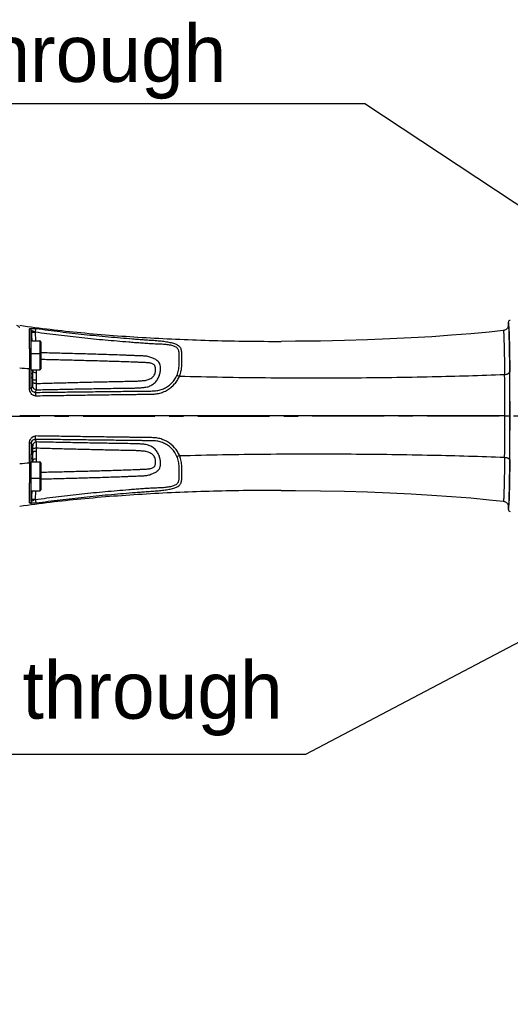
# Model space of a CAD drawing. Header units: millimetres. Extents: x 5828 to 6704, y 123 to 421.
# Tile 147 of 256: x 6391 to 6404, y 287 to 313. Entities that reach past the tile are written whole.
import ezdxf
from ezdxf import colors
from ezdxf.entities.mleader import LeaderData, LeaderLine
from ezdxf.math import Vec2, Vec3

# ---------------------------------------------------------------- set-up
doc = ezdxf.new("R2010")
doc.units = ezdxf.units.MM
doc.linetypes.add('CENTER', pattern=[0.6, 0.375, -0.075, 0.075, -0.075])
for name, color, linetype in [('中心线', 7, 'Continuous'), ('外形图', 7, 'Continuous'), ('多重引线', 7, 'Continuous')]:
    doc.layers.add(name, color=color, linetype=linetype)
doc.styles.get("Standard").update_dxf_attribs({"font": 'msyh.ttc'})

msp = doc.modelspace()

# ---------------------------------------------------------------- linework, layer by layer
at = {"layer": '中心线', "linetype": 'CENTER', "ltscale": 5}
msp.add_line((6372.0871, 302.5292), (6422.6313, 302.5511), dxfattribs=at)
at = {"layer": '外形图', "linetype": 'ByBlock'}
for p, q in [((6391.692, 304.3002), (6391.692, 304.8242)), ((6404.207, 304.9269), (6404.207, 304.9945)), ((6391.732, 303.5446), (6391.732, 304.7522)), ((6391.7349, 304.7783), (6391.7348, 304.7382)), ((6391.7374, 304.738), (6391.7349, 304.7783)), ((6391.752, 304.5056), (6391.7374, 304.738)), ((6391.8556, 304.5056), (6391.8412, 304.7341)), ((6404.0818, 304.779), (6404.0737, 304.7779)), ((6404.093, 304.7814), (6404.0818, 304.779)), ((6404.1041, 304.7845), (6404.093, 304.7814)), ((6404.1084, 304.786), (6404.1041, 304.7845)), ((6391.732, 304.5056), (6391.957, 304.5056)), ((6391.957, 304.5056), (6391.957, 303.748)), ((6391.982, 304.4806), (6391.982, 304.149)), ((6391.692, 304.3002), (6391.6908, 303.7806)), ((6391.732, 304.173), (6391.957, 304.173)), ((6391.982, 304.148), (6391.982, 303.773)), ((6391.6908, 303.7806), (6391.6908, 303.7696)), ((6391.732, 303.748), (6391.957, 303.748)), ((6391.732, 303.6525), (6391.7702, 303.6525)), ((6391.759, 303.5446), (6391.7335, 303.5446)), ((6391.7761, 303.4916), (6391.7649, 303.5644)), ((6391.7721, 303.748), (6391.7721, 303.7468)), ((6391.7752, 303.7025), (6391.7721, 303.7468)), ((6391.8734, 303.3921), (6391.8738, 303.4749)), ((6391.7349, 303.2539), (6391.7366, 303.2572)), ((6404.1164, 302.5446), (6391.432, 302.5446)), ((6404.1164, 302.5446), (6404.2484, 302.5446)), ((6391.7366, 301.832), (6391.7349, 301.8352)), ((6391.732, 300.3369), (6391.732, 301.5446)), ((6391.7342, 301.5446), (6391.759, 301.5446)), ((6391.7761, 301.5976), (6391.7649, 301.5247)), ((6391.8738, 301.6143), (6391.8734, 301.697)), ((6391.6908, 301.3195), (6391.6908, 301.3082)), ((6391.6908, 301.3082), (6391.692, 300.7889)), ((6391.732, 301.4366), (6391.7702, 301.4366)), ((6391.732, 301.3411), (6391.957, 301.3411)), ((6391.7752, 301.3866), (6391.7721, 301.3423)), ((6391.7721, 301.3423), (6391.7721, 301.3411)), ((6391.957, 301.3411), (6391.957, 300.5835)), ((6391.982, 301.3161), (6391.982, 300.9411)), ((6391.692, 300.2649), (6391.692, 300.7889)), ((6391.732, 300.9161), (6391.957, 300.9161)), ((6391.982, 300.9401), (6391.982, 300.6085)), ((6391.732, 300.5835), (6391.957, 300.5835)), ((6391.7374, 300.3511), (6391.752, 300.5835)), ((6391.8412, 300.355), (6391.8556, 300.5835)), ((6391.7349, 300.3108), (6391.7348, 300.3509)), ((6391.7349, 300.3108), (6391.7374, 300.3511)), ((6403.7012, 300.3505), (6404.0737, 300.3112)), ((6404.0737, 300.3112), (6404.0818, 300.3101)), ((6404.0818, 300.3101), (6404.0931, 300.3078)), ((6404.0931, 300.3078), (6404.1041, 300.3046)), ((6404.1041, 300.3046), (6404.1084, 300.3031)), ((6404.207, 300.0946), (6404.207, 300.1622))]:
    msp.add_line(p, q, dxfattribs=at)
for points in [[(6404.0737, 304.7779), (6403.7012, 304.7386), (6403.2211, 304.6939), (6402.7233, 304.6535), (6402.2061, 304.6173), (6401.6675, 304.5852), (6401.1077, 304.5574), (6400.526, 304.5342), (6399.9209, 304.5157), (6399.2917, 304.5026), (6398.6378, 304.4953), (6398.267, 304.4941)], [(6398.267, 300.595), (6398.6378, 300.5938), (6399.2917, 300.5865), (6399.9209, 300.5734), (6400.526, 300.555), (6401.1077, 300.5317), (6401.6675, 300.5039), (6402.2061, 300.4718), (6402.7233, 300.4356), (6403.2211, 300.3953), (6403.7012, 300.3505)]]:
    msp.add_lwpolyline(points, dxfattribs=at)
for centre, radius, start, end in [((6404.2569, 304.9946), 0.05, 90.23637, 180.03992), ((6391.957, 304.4806), 0.025, 0, 90), ((6391.957, 304.148), 0.025, 0, 90), ((6397.4871, 374.9751), 71.43, 265.137213, 265.345532), ((6391.957, 303.773), 0.025, 270, 0), ((6339.3232, 302.6223), 64.7933, 359.931233, 0.890262), ((6277.499, 302.581), 126.7494, 359.983529, 0.504677), ((6364.2172, 317.9625), 31.3364, 331.80907, 331.95091), ((6335.6271, 302.4933), 68.4894, 359.135617, 0.042889), ((6269.7006, 302.5413), 134.5478, 359.510426, 0.001368), ((6364.2182, 287.1271), 31.3353, 28.04917, 28.191), ((6395.2383, 256.5268), 44.9217, 94.52944, 94.86066), ((6359.1125, 300.7303), 32.6654, 1.07361, 1.23902), ((6391.957, 301.3161), 0.025, 0, 90), ((6391.957, 300.9411), 0.025, 270, 0), ((6391.957, 300.6085), 0.025, 270, 0), ((6404.2569, 300.0946), 0.05, 179.96022, 269.76857)]:
    msp.add_arc(centre, radius, start, end, dxfattribs=at)
for points, knots in [([(6391.3483, 304.9224), (6391.37, 304.9079), (6391.398, 304.8879), (6391.4254, 304.867), (6391.432, 304.8619)], [0, 0, 0, 0, 0.7581213, 1, 1, 1, 1]), ([(6391.432, 304.9159), (6391.9635, 304.8379), (6393.0638, 304.7089), (6394.7542, 304.5816), (6396.5001, 304.5089), (6397.6774, 304.4938), (6398.267, 304.4941)], [0, 0, 0, 0, 0.2351809, 0.4847022, 0.7419003, 1, 1, 1, 1]), ([(6391.692, 304.8242), (6391.692, 304.8257), (6391.6933, 304.8284), (6391.6972, 304.8301), (6391.7041, 304.8323), (6391.7171, 304.8333), (6391.7369, 304.8336), (6391.7621, 304.8325), (6391.8033, 304.8294), (6391.8359, 304.8255), (6391.8585, 304.8224)], [0, 0, 0, 0, 0.0260484, 0.0454928, 0.0728187, 0.1545601, 0.272327, 0.4220065, 0.59801, 1, 1, 1, 1]), ([(6391.7349, 304.7783), (6391.7341, 304.7894), (6391.7247, 304.8117), (6391.7031, 304.8227), (6391.692, 304.8242)], [0, 0, 0, 0, 0.4986943, 1, 1, 1, 1]), ([(6404.2069, 304.9269), (6404.2069, 304.8969), (6404.188, 304.8353), (6404.1366, 304.7964), (6404.1084, 304.7861)], [0, 0, 0, 0, 0.4996383, 1, 1, 1, 1]), ([(6404.2497, 302.5428), (6404.2497, 302.7023), (6404.2492, 303.0151), (6404.2469, 303.4692), (6404.2436, 303.8283), (6404.2402, 304.0934), (6404.2374, 304.2711), (6404.2343, 304.4322), (6404.231, 304.5751), (6404.2275, 304.6984), (6404.2243, 304.7883), (6404.2215, 304.8496), (6404.2196, 304.8873), (6404.2176, 304.9193), (6404.2156, 304.9457), (6404.2136, 304.966), (6404.2116, 304.9814), (6404.2098, 304.9891), (6404.2082, 304.9946), (6404.207, 304.9946)], [0, 0, 0, 0, 0.1949719, 0.382467, 0.5552715, 0.6340611, 0.7067394, 0.7726143, 0.8310489, 0.8814782, 0.9234283, 0.941087, 0.9564831, 0.969583, 0.9803535, 0.9887659, 0.9948134, 0.998502, 1, 1, 1, 1]), ([(6404.207, 304.9269), (6404.2075, 304.9271), (6404.2091, 304.9252), (6404.2106, 304.9192), (6404.2134, 304.9041), (6404.2156, 304.8795), (6404.2184, 304.8443), (6404.2209, 304.7993), (6404.2235, 304.7444), (6404.226, 304.6798), (6404.2295, 304.5741), (6404.2334, 304.4185), (6404.2374, 304.2056), (6404.2409, 303.9612), (6404.2427, 303.7883), (6404.2435, 303.6974)], [0, 0, 0, 0, 0.0013664, 0.0044555, 0.0166649, 0.0370659, 0.0656408, 0.1023009, 0.1469702, 0.1994725, 0.2598257, 0.404513, 0.5786973, 0.7786013, 1, 1, 1, 1]), ([(6391.7341, 304.7382), (6391.7366, 304.6994), (6391.7424, 304.622), (6391.7472, 304.5444), (6391.7496, 304.5056)], [0, 0, 0, 0, 0.5000004, 1, 1, 1, 1]), ([(6391.7349, 304.7783), (6391.7348, 304.7789), (6391.7351, 304.7804), (6391.7374, 304.7811), (6391.7402, 304.7807), (6391.7442, 304.7798), (6391.7491, 304.7781), (6391.7576, 304.7749), (6391.7698, 304.7694), (6391.7859, 304.7614), (6391.8096, 304.7489), (6391.8279, 304.7387), (6391.8412, 304.7341)], [0, 0, 0, 0, 0.0160041, 0.0313442, 0.0552053, 0.0894837, 0.1338859, 0.1876937, 0.3190232, 0.4740161, 0.6436553, 1, 1, 1, 1]), ([(6391.7374, 304.738), (6391.7375, 304.7371), (6391.741, 304.7354), (6391.7468, 304.7342), (6391.7567, 304.733), (6391.7753, 304.7321), (6391.804, 304.7321), (6391.8282, 304.7333), (6391.8412, 304.7341)], [0, 0, 0, 0, 0.0285035, 0.089047, 0.1829004, 0.3071324, 0.627094, 1, 1, 1, 1]), ([(6391.8412, 304.7341), (6391.8427, 304.745), (6391.8458, 304.7651), (6391.85, 304.7888), (6391.8532, 304.8044), (6391.8551, 304.8128), (6391.8568, 304.8185), (6391.8578, 304.8216), (6391.8585, 304.8225)], [0, 0, 0, 0, 0.3656636, 0.6763051, 0.7993558, 0.8959172, 0.963294, 1, 1, 1, 1]), ([(6395.5425, 303.6044), (6395.5625, 303.6481), (6395.5911, 303.7376), (6395.6006, 303.8518), (6395.6002, 303.9379), (6395.5995, 303.9981), (6395.6, 304.0552), (6395.5996, 304.1087), (6395.5998, 304.1586), (6395.5985, 304.2177), (6395.5836, 304.2733), (6395.5515, 304.3172), (6395.5191, 304.3436), (6395.479, 304.3635), (6395.4135, 304.3852), (6395.3167, 304.4038), (6395.1869, 304.4179), (6395.069, 304.4231), (6394.9697, 304.4247), (6394.8933, 304.4273), (6394.8168, 304.4323), (6394.7148, 304.4395), (6394.5873, 304.4487), (6394.4343, 304.4601), (6394.2304, 304.4761), (6393.9756, 304.497), (6393.6699, 304.5241), (6393.3645, 304.5531), (6393.0592, 304.5843), (6392.7542, 304.6178), (6392.3479, 304.6657), (6392.0437, 304.7055), (6391.8412, 304.7341)], [0, 0, 0, 0, 0.0321643, 0.0622481, 0.0764044, 0.0898926, 0.1026507, 0.1146321, 0.1257805, 0.1360536, 0.1543354, 0.1630908, 0.1721653, 0.1820237, 0.1929563, 0.2183425, 0.2478889, 0.2804115, 0.2973658, 0.3144787, 0.3316185, 0.3487548, 0.3830304, 0.4173073, 0.4515826, 0.5201348, 0.588687, 0.6572391, 0.7257912, 0.7943436, 0.862896, 1, 1, 1, 1]), ([(6395.6096, 303.5847), (6395.612, 303.5905), (6395.6156, 303.6027), (6395.6254, 303.626), (6395.6384, 303.6675), (6395.6588, 303.7491), (6395.6706, 303.8638), (6395.6682, 303.9738), (6395.6686, 304.0558), (6395.6686, 304.1121), (6395.6684, 304.1645), (6395.6682, 304.2269), (6395.655, 304.2983), (6395.6066, 304.3705), (6395.5423, 304.407), (6395.482, 304.4291), (6395.4076, 304.4509), (6395.3018, 304.4731), (6395.1627, 304.4932), (6395.0122, 304.508), (6394.8558, 304.5184), (6394.6977, 304.5298), (6394.5396, 304.5413), (6394.3287, 304.5575), (6394.0652, 304.5788), (6393.7492, 304.6064), (6393.4334, 304.636), (6393.0126, 304.6786), (6392.4873, 304.7379), (6392.0679, 304.7928), (6391.8585, 304.8225)], [0, 0, 0, 0, 0.0041486, 0.0082825, 0.0164836, 0.0325605, 0.0631951, 0.0914567, 0.1045197, 0.1168012, 0.1282477, 0.1388157, 0.1575878, 0.1748878, 0.1937404, 0.2047475, 0.2169106, 0.2443817, 0.2753289, 0.30877, 0.3432556, 0.3778177, 0.4123844, 0.4469487, 0.5160796, 0.5852105, 0.6543424, 0.7234742, 0.8617375, 1, 1, 1, 1]), ([(6404.0737, 304.7779), (6404.0743, 304.778), (6404.0756, 304.7761), (6404.0773, 304.7701), (6404.0796, 304.7559), (6404.0818, 304.7326), (6404.0841, 304.6995), (6404.0862, 304.6574), (6404.0882, 304.606), (6404.0902, 304.5457), (6404.0928, 304.447), (6404.0962, 304.3018), (6404.1004, 304.1032), (6404.1046, 303.8751), (6404.1073, 303.7138), (6404.1087, 303.629)], [0, 0, 0, 0, 0.0015311, 0.0047762, 0.0172631, 0.0378732, 0.0665955, 0.1033416, 0.1480344, 0.200521, 0.2607932, 0.4053086, 0.5792756, 0.7789146, 1, 1, 1, 1]), ([(6391.732, 304.2797), (6391.7304, 304.2825), (6391.7202, 304.2944), (6391.704, 304.2991), (6391.692, 304.3002)], [0, 0, 0, 0, 0.2121035, 1, 1, 1, 1]), ([(6391.873, 303.2272), (6392.0212, 303.2305), (6392.3175, 303.2368), (6392.762, 303.2458), (6393.1325, 303.2531), (6393.4289, 303.2585), (6393.6512, 303.262), (6393.8735, 303.2659), (6394.0959, 303.2692), (6394.2812, 303.2718), (6394.4293, 303.2735), (6394.5404, 303.2771), (6394.6507, 303.2857), (6394.7423, 303.2945), (6394.8123, 303.3155), (6394.8779, 303.3458), (6394.9526, 303.398), (6395.0252, 303.4791), (6395.0759, 303.5729), (6395.1009, 303.6556), (6395.1098, 303.72), (6395.1138, 303.7758), (6395.1113, 303.836), (6395.1022, 303.901), (6395.0695, 303.9544), (6395.0173, 303.9983), (6394.9617, 304.0309), (6394.9076, 304.0557), (6394.8609, 304.0748), (6394.8108, 304.0924), (6394.7572, 304.1038), (6394.7021, 304.1086), (6394.6282, 304.1128), (6394.5357, 304.116), (6394.4248, 304.1208), (6394.3138, 304.1253), (6394.1658, 304.1311), (6393.9808, 304.1383), (6393.6848, 304.1485), (6393.3147, 304.1602), (6392.8705, 304.1725), (6392.4263, 304.1841), (6392.1301, 304.1912), (6391.982, 304.1945)], [0, 0, 0, 0, 0.0650202, 0.1300454, 0.1950745, 0.2275901, 0.2601065, 0.2926238, 0.3251407, 0.3576596, 0.3739179, 0.3901674, 0.4063955, 0.4224751, 0.4303905, 0.4382932, 0.4541416, 0.4699746, 0.4855961, 0.5005903, 0.5075966, 0.5140643, 0.5251143, 0.5340761, 0.5424479, 0.5519109, 0.5637388, 0.5706119, 0.5780235, 0.5858456, 0.5938812, 0.6019834, 0.6100999, 0.626344, 0.6425868, 0.6588296, 0.675074, 0.707561, 0.7400507, 0.8050318, 0.8700173, 0.9350066, 1, 1, 1, 1]), ([(6391.8734, 303.3921), (6392.0101, 303.396), (6392.2833, 303.4036), (6392.6932, 303.4145), (6393.0348, 303.4233), (6393.3081, 303.4299), (6393.5131, 303.4345), (6393.7181, 303.4389), (6393.9231, 303.4437), (6394.1281, 303.4475), (6394.299, 303.4512), (6394.4357, 303.4535), (6394.5381, 303.4579), (6394.6233, 303.4649), (6394.6914, 303.4704), (6394.7423, 303.477), (6394.7916, 303.4917), (6394.8383, 303.5127), (6394.8754, 303.5339), (6394.9029, 303.5538), (6394.9288, 303.5752), (6394.9511, 303.61), (6394.9712, 303.6529), (6394.9802, 303.6967), (6394.9837, 303.7372), (6394.9831, 303.7739), (6394.9801, 303.8064), (6394.975, 303.8358), (6394.9621, 303.8612), (6394.9426, 303.8826), (6394.9052, 303.9089), (6394.8546, 303.9244), (6394.7969, 303.9334), (6394.7301, 303.9378), (6394.6451, 303.9413), (6394.5428, 303.9453), (6394.4063, 303.9505), (6394.2356, 303.9569), (6394.0308, 303.9639), (6393.8259, 303.9703), (6393.621, 303.9763), (6393.4161, 303.9821), (6393.1429, 303.9896), (6392.8015, 303.9985), (6392.3917, 304.0087), (6392.1186, 304.0149), (6391.982, 304.0179)], [0, 0, 0, 0, 0.0642329, 0.12847, 0.1927103, 0.2248315, 0.2569534, 0.2890758, 0.3211987, 0.3533221, 0.385446, 0.401508, 0.4175687, 0.4336296, 0.4416599, 0.449687, 0.4577078, 0.4657264, 0.4737293, 0.4777168, 0.4816777, 0.4894165, 0.4968825, 0.50387, 0.5102534, 0.5159816, 0.5210804, 0.5256221, 0.5299013, 0.5342832, 0.5390811, 0.5512206, 0.5586609, 0.5665812, 0.5826109, 0.5986608, 0.6147117, 0.6468169, 0.6789278, 0.7110417, 0.7431554, 0.7752659, 0.8073726, 0.8715811, 0.9357886, 1, 1, 1, 1]), ([(6391.6902, 303.2604), (6391.6903, 303.303), (6391.6904, 303.4727), (6391.6905, 303.6425), (6391.6908, 303.7696)], [0, 0, 0, 0, 0.250926, 1, 1, 1, 1]), ([(6391.732, 303.7738), (6391.7272, 303.7766), (6391.713, 303.7792), (6391.6992, 303.7804), (6391.6908, 303.7806)], [0, 0, 0, 0, 0.3968219, 1, 1, 1, 1]), ([(6391.732, 303.763), (6391.7271, 303.7657), (6391.713, 303.7682), (6391.6992, 303.7694), (6391.6908, 303.7696)], [0, 0, 0, 0, 0.3965141, 1, 1, 1, 1]), ([(6391.7649, 303.5644), (6391.7642, 303.5594), (6391.7631, 303.5529), (6391.7612, 303.5465), (6391.7596, 303.5446), (6391.759, 303.5446)], [0, 0, 0, 0, 0.7133298, 0.904777, 1, 1, 1, 1]), ([(6391.7702, 303.6525), (6391.7698, 303.6353), (6391.7688, 303.6058), (6391.7666, 303.5765), (6391.7649, 303.5644)], [0, 0, 0, 0, 0.5866603, 1, 1, 1, 1]), ([(6391.7721, 303.7468), (6391.7719, 303.7391), (6391.7713, 303.7076), (6391.7707, 303.6762), (6391.7702, 303.6525)], [0, 0, 0, 0, 0.2458306, 1, 1, 1, 1]), ([(6391.8731, 303.6713), (6391.8506, 303.6714), (6391.8194, 303.6747), (6391.7865, 303.6874), (6391.7763, 303.6976), (6391.7752, 303.7025)], [0, 0, 0, 0, 0.6345007, 0.8576412, 1, 1, 1, 1]), ([(6391.7761, 303.4916), (6391.7761, 303.5093), (6391.776, 303.5796), (6391.7753, 303.6499), (6391.7752, 303.7025)], [0, 0, 0, 0, 0.2522902, 1, 1, 1, 1]), ([(6391.8364, 303.1588), (6391.9977, 303.1609), (6392.3202, 303.165), (6392.8042, 303.1709), (6393.2077, 303.1763), (6393.5306, 303.1797), (6393.7728, 303.1831), (6394.0152, 303.1856), (6394.2171, 303.188), (6394.3787, 303.19), (6394.5, 303.1904), (6394.6212, 303.1931), (6394.7424, 303.1956), (6394.8637, 303.1944), (6394.9852, 303.1984), (6395.1049, 303.2211), (6395.2182, 303.2652), (6395.322, 303.3275), (6395.4429, 303.4314), (6395.5098, 303.533), (6395.5425, 303.6044)], [0, 0, 0, 0, 0.1250686, 0.2502249, 0.3754517, 0.4380877, 0.5007358, 0.5633999, 0.6260716, 0.6574146, 0.6887623, 0.7201131, 0.7514685, 0.7828412, 0.8142227, 0.8455721, 0.8768567, 0.908028, 0.9390273, 1, 1, 1, 1]), ([(6391.8464, 303.0709), (6392.0113, 303.0733), (6392.3412, 303.0782), (6392.8363, 303.0852), (6393.2491, 303.0915), (6393.5794, 303.0958), (6393.8273, 303.0998), (6394.0339, 303.1021), (6394.1992, 303.1043), (6394.3232, 303.1065), (6394.4472, 303.1074), (6394.5712, 303.1089), (6394.6952, 303.113), (6394.8192, 303.1132), (6394.9433, 303.1143), (6395.0665, 303.1302), (6395.1852, 303.1667), (6395.3319, 303.2397), (6395.4599, 303.3454), (6395.5552, 303.4766), (6395.593, 303.5479), (6395.6087, 303.5847)], [0, 0, 0, 0, 0.1251829, 0.2504572, 0.3758085, 0.4385101, 0.5012264, 0.5639587, 0.5953296, 0.6267033, 0.6580818, 0.6894616, 0.7208419, 0.7522295, 0.7836097, 0.8149337, 0.8461776, 0.877324, 0.9389871, 0.9696173, 1, 1, 1, 1]), ([(6391.8731, 303.6713), (6391.8731, 303.6779), (6391.8729, 303.7035), (6391.8727, 303.7291), (6391.8725, 303.7481)], [0, 0, 0, 0, 0.2575999, 1, 1, 1, 1]), ([(6391.8738, 303.4749), (6391.8739, 303.5078), (6391.8743, 303.5733), (6391.8734, 303.6388), (6391.8731, 303.6713)], [0, 0, 0, 0, 0.5036407, 1, 1, 1, 1]), ([(6395.5425, 303.6045), (6395.5474, 303.6039), (6395.5701, 303.5998), (6395.5921, 303.5921), (6395.6088, 303.585)], [0, 0, 0, 0, 0.2134036, 1, 1, 1, 1]), ([(6395.6087, 303.5847), (6396.3593, 303.5643), (6397.8565, 303.5385), (6400.0598, 303.536), (6402.1426, 303.5646), (6403.4787, 303.6037), (6404.1087, 303.629)], [0, 0, 0, 0, 0.2649764, 0.5283584, 0.777505, 1, 1, 1, 1]), ([(6404.1087, 303.629), (6404.1262, 303.63), (6404.1516, 303.6333), (6404.1835, 303.6426), (6404.2154, 303.6555), (6404.2428, 303.6773), (6404.2435, 303.6974)], [0, 0, 0, 0, 0.3307032, 0.4822578, 0.6199349, 1, 1, 1, 1]), ([(6391.7715, 303.3254), (6391.7729, 303.3281), (6391.7736, 303.3375), (6391.7753, 303.3547), (6391.7759, 303.3793), (6391.7761, 303.3978), (6391.7761, 303.4079)], [0, 0, 0, 0, 0.1094833, 0.3279821, 0.6350113, 1, 1, 1, 1]), ([(6391.873, 303.2272), (6391.86, 303.2271), (6391.8337, 303.232), (6391.8002, 303.2537), (6391.7774, 303.2865), (6391.7717, 303.3125), (6391.7715, 303.3254)], [0, 0, 0, 0, 0.2503558, 0.5008763, 0.7508844, 1, 1, 1, 1]), ([(6391.8738, 303.4749), (6391.8617, 303.4749), (6391.8393, 303.4757), (6391.8097, 303.4789), (6391.7898, 303.483), (6391.7796, 303.4875), (6391.7766, 303.4902), (6391.7761, 303.4916)], [0, 0, 0, 0, 0.3586678, 0.6674733, 0.8872862, 0.9565038, 1, 1, 1, 1]), ([(6391.8734, 303.3921), (6391.8614, 303.3922), (6391.8391, 303.3929), (6391.8096, 303.3959), (6391.7898, 303.3999), (6391.7797, 303.4041), (6391.7766, 303.4066), (6391.7761, 303.4079)], [0, 0, 0, 0, 0.3599491, 0.6694183, 0.8890844, 0.9577223, 1, 1, 1, 1]), ([(6391.873, 303.2272), (6391.8738, 303.2331), (6391.8738, 303.2511), (6391.8744, 303.2859), (6391.874, 303.335), (6391.8737, 303.372), (6391.8734, 303.3921)], [0, 0, 0, 0, 0.1076419, 0.3263801, 0.6342182, 1, 1, 1, 1]), ([(6391.7349, 303.2539), (6391.7343, 303.2553), (6391.7288, 303.2569), (6391.7199, 303.2588), (6391.706, 303.2599), (6391.6958, 303.2603), (6391.6902, 303.2604)], [0, 0, 0, 0, 0.1051774, 0.3224575, 0.6326335, 1, 1, 1, 1]), ([(6391.8464, 303.0709), (6391.835, 303.0708), (6391.812, 303.0737), (6391.7696, 303.0913), (6391.7249, 303.1291), (6391.6936, 303.1917), (6391.6902, 303.2377), (6391.6902, 303.2604)], [0, 0, 0, 0, 0.1251921, 0.2507523, 0.5009245, 0.7507323, 1, 1, 1, 1]), ([(6391.8364, 303.1588), (6391.8239, 303.1584), (6391.7983, 303.1616), (6391.7639, 303.1809), (6391.7401, 303.2136), (6391.7348, 303.2405), (6391.7349, 303.2539)], [0, 0, 0, 0, 0.2429813, 0.4871845, 0.7421288, 1, 1, 1, 1]), ([(6391.8364, 303.1588), (6391.8112, 303.159), (6391.7589, 303.18), (6391.737, 303.232), (6391.7366, 303.2572)], [0, 0, 0, 0, 0.5009618, 1, 1, 1, 1]), ([(6391.8364, 303.1588), (6391.8372, 303.1578), (6391.8385, 303.1546), (6391.8409, 303.1451), (6391.8431, 303.1274), (6391.8453, 303.1013), (6391.8461, 303.0815), (6391.8464, 303.0709)], [0, 0, 0, 0, 0.0426119, 0.1132885, 0.3338905, 0.6404767, 1, 1, 1, 1]), ([(6404.207, 300.0945), (6404.2082, 300.0945), (6404.2098, 300.1), (6404.2116, 300.1077), (6404.2136, 300.1231), (6404.2156, 300.1433), (6404.2176, 300.1697), (6404.2195, 300.2016), (6404.2215, 300.2393), (6404.2243, 300.3004), (6404.2275, 300.3902), (6404.231, 300.5133), (6404.2343, 300.6559), (6404.2374, 300.8167), (6404.2402, 300.9942), (6404.2436, 301.259), (6404.2469, 301.6176), (6404.2492, 302.0711), (6404.2497, 302.3835), (6404.2497, 302.5428)], [0, 0, 0, 0, 0.0014961, 0.005182, 0.011235, 0.0196479, 0.0304078, 0.0434965, 0.058891, 0.0765512, 0.1184797, 0.1688979, 0.2273176, 0.2931738, 0.3658463, 0.4446204, 0.617426, 0.8049537, 1, 1, 1, 1]), ([(6391.6902, 301.8288), (6391.6902, 301.8514), (6391.6936, 301.8974), (6391.7249, 301.9601), (6391.7696, 301.9978), (6391.812, 302.0154), (6391.835, 302.0183), (6391.8464, 302.0182)], [0, 0, 0, 0, 0.2492743, 0.4990807, 0.7492503, 0.8748091, 1, 1, 1, 1]), ([(6391.8364, 301.9303), (6391.8372, 301.9313), (6391.8385, 301.9345), (6391.8409, 301.944), (6391.8431, 301.9617), (6391.8453, 301.9878), (6391.8461, 302.0076), (6391.8464, 302.0182)], [0, 0, 0, 0, 0.0426043, 0.1132784, 0.3338813, 0.6404718, 1, 1, 1, 1]), ([(6395.6087, 301.5044), (6395.593, 301.5412), (6395.5552, 301.6126), (6395.4599, 301.7437), (6395.3319, 301.8494), (6395.1852, 301.9224), (6395.0665, 301.9589), (6394.9433, 301.9748), (6394.8192, 301.9759), (6394.6952, 301.9761), (6394.5712, 301.9802), (6394.4472, 301.9818), (6394.3232, 301.9826), (6394.1992, 301.9848), (6394.0339, 301.987), (6393.8273, 301.9893), (6393.5794, 301.9934), (6393.2491, 301.9976), (6392.8363, 302.0039), (6392.3412, 302.011), (6392.0113, 302.0158), (6391.8464, 302.0182)], [0, 0, 0, 0, 0.0303827, 0.0610129, 0.1226762, 0.1538225, 0.1850666, 0.2163908, 0.247771, 0.2791586, 0.3105388, 0.3419186, 0.3732971, 0.4046708, 0.4360416, 0.4987739, 0.5614901, 0.6241918, 0.749543, 0.8748171, 1, 1, 1, 1]), ([(6391.7349, 301.8352), (6391.7343, 301.8338), (6391.7288, 301.8322), (6391.7199, 301.8303), (6391.706, 301.8292), (6391.6958, 301.8288), (6391.6902, 301.8288)], [0, 0, 0, 0, 0.1053498, 0.322615, 0.6327188, 1, 1, 1, 1]), ([(6391.6908, 301.3195), (6391.6907, 301.3618), (6391.6906, 301.5315), (6391.6903, 301.7013), (6391.6902, 301.8288)], [0, 0, 0, 0, 0.2490129, 1, 1, 1, 1]), ([(6391.7349, 301.8352), (6391.7348, 301.8486), (6391.7401, 301.8755), (6391.7639, 301.9082), (6391.7983, 301.9275), (6391.8239, 301.9307), (6391.8364, 301.9303)], [0, 0, 0, 0, 0.2578625, 0.5128148, 0.7570071, 1, 1, 1, 1]), ([(6391.7366, 301.832), (6391.737, 301.8571), (6391.7589, 301.9091), (6391.8112, 301.9301), (6391.8364, 301.9303)], [0, 0, 0, 0, 0.4990382, 1, 1, 1, 1]), ([(6391.873, 301.8619), (6391.86, 301.862), (6391.8337, 301.8571), (6391.8002, 301.8354), (6391.7774, 301.8027), (6391.7717, 301.7766), (6391.7715, 301.7637)], [0, 0, 0, 0, 0.2503558, 0.5008763, 0.7508843, 1, 1, 1, 1]), ([(6391.7761, 301.6812), (6391.7761, 301.6913), (6391.7759, 301.7098), (6391.7753, 301.7344), (6391.7736, 301.7517), (6391.7729, 301.761), (6391.7715, 301.7637)], [0, 0, 0, 0, 0.3649869, 0.6720122, 0.8904868, 1, 1, 1, 1]), ([(6395.5425, 301.4847), (6395.5098, 301.5561), (6395.4429, 301.6577), (6395.322, 301.7616), (6395.2182, 301.8239), (6395.1049, 301.868), (6394.9852, 301.8907), (6394.8637, 301.8948), (6394.7424, 301.8935), (6394.6212, 301.896), (6394.5, 301.8988), (6394.3787, 301.8991), (6394.2171, 301.9011), (6394.0152, 301.9036), (6393.7728, 301.906), (6393.5306, 301.9094), (6393.2077, 301.9128), (6392.8042, 301.9182), (6392.3202, 301.9241), (6391.9977, 301.9283), (6391.8364, 301.9303)], [0, 0, 0, 0, 0.0609727, 0.091972, 0.1231432, 0.1544278, 0.1857773, 0.2171588, 0.2485314, 0.2798869, 0.3112377, 0.3425854, 0.3739284, 0.4366, 0.4992642, 0.5619123, 0.6245482, 0.7497751, 0.8749314, 1, 1, 1, 1]), ([(6391.8734, 301.697), (6391.8737, 301.7171), (6391.874, 301.7541), (6391.8744, 301.8032), (6391.8738, 301.838), (6391.8737, 301.856), (6391.873, 301.8619)], [0, 0, 0, 0, 0.3657818, 0.6736198, 0.8923574, 1, 1, 1, 1]), ([(6391.982, 300.8946), (6392.1301, 300.898), (6392.4263, 300.9051), (6392.8705, 300.9166), (6393.3147, 300.9289), (6393.6848, 300.9406), (6393.9808, 300.9508), (6394.1658, 300.9581), (6394.3138, 300.9638), (6394.4248, 300.9683), (6394.5357, 300.9731), (6394.6282, 300.9763), (6394.7021, 300.9806), (6394.7572, 300.9853), (6394.8109, 300.9966), (6394.8609, 301.0143), (6394.9076, 301.0334), (6394.9617, 301.0582), (6395.0172, 301.0908), (6395.0695, 301.1347), (6395.1022, 301.1881), (6395.1113, 301.2531), (6395.1138, 301.3133), (6395.1098, 301.3692), (6395.1009, 301.4335), (6395.0759, 301.5162), (6395.0252, 301.6101), (6394.9525, 301.6911), (6394.8633, 301.7539), (6394.7603, 301.7931), (6394.6506, 301.8033), (6394.5404, 301.812), (6394.4293, 301.8156), (6394.2811, 301.8173), (6394.0959, 301.8199), (6393.8735, 301.8232), (6393.6512, 301.8271), (6393.4289, 301.8307), (6393.1325, 301.836), (6392.762, 301.8433), (6392.3175, 301.8524), (6392.0212, 301.8587), (6391.873, 301.8619)], [0, 0, 0, 0, 0.0649953, 0.1299865, 0.1949739, 0.2599569, 0.2924475, 0.3249355, 0.3411804, 0.3574236, 0.3736669, 0.3899115, 0.3980283, 0.406131, 0.4141681, 0.4219908, 0.4294025, 0.4362761, 0.4481046, 0.4575683, 0.4659411, 0.4749042, 0.4859559, 0.4924242, 0.4994306, 0.5144255, 0.5300472, 0.545881, 0.5617297, 0.5775121, 0.5935924, 0.6098212, 0.6260712, 0.6423299, 0.6748498, 0.7073677, 0.7398859, 0.7724033, 0.8049198, 0.8699508, 0.9349779, 1, 1, 1, 1]), ([(6391.759, 301.5446), (6391.7596, 301.5446), (6391.7612, 301.5427), (6391.7631, 301.5362), (6391.7642, 301.5297), (6391.7649, 301.5247)], [0, 0, 0, 0, 0.0952232, 0.2866704, 1, 1, 1, 1]), ([(6391.7649, 301.5247), (6391.7666, 301.5127), (6391.7688, 301.4833), (6391.7698, 301.4539), (6391.7702, 301.4366)], [0, 0, 0, 0, 0.4133397, 1, 1, 1, 1]), ([(6391.7752, 301.3866), (6391.7753, 301.4039), (6391.7757, 301.4742), (6391.7761, 301.5445), (6391.7761, 301.5976)], [0, 0, 0, 0, 0.2453095, 1, 1, 1, 1]), ([(6391.8734, 301.697), (6391.8614, 301.6969), (6391.8391, 301.6962), (6391.8096, 301.6932), (6391.7898, 301.6893), (6391.7797, 301.6851), (6391.7766, 301.6825), (6391.7761, 301.6812)], [0, 0, 0, 0, 0.3599492, 0.6694186, 0.8890848, 0.9577226, 1, 1, 1, 1]), ([(6391.8738, 301.6143), (6391.8617, 301.6142), (6391.8393, 301.6135), (6391.8097, 301.6103), (6391.7898, 301.6061), (6391.7796, 301.6016), (6391.7766, 301.5989), (6391.7761, 301.5976)], [0, 0, 0, 0, 0.3586678, 0.6674733, 0.8872862, 0.9565038, 1, 1, 1, 1]), ([(6391.8412, 300.355), (6392.0437, 300.3836), (6392.3479, 300.4235), (6392.7542, 300.4714), (6393.0592, 300.5048), (6393.3645, 300.536), (6393.6699, 300.565), (6393.9756, 300.5921), (6394.2304, 300.613), (6394.4343, 300.629), (6394.5873, 300.6404), (6394.7148, 300.6496), (6394.8168, 300.6568), (6394.8933, 300.6618), (6394.9697, 300.6645), (6395.069, 300.666), (6395.1869, 300.6712), (6395.3167, 300.6853), (6395.4135, 300.7039), (6395.479, 300.7256), (6395.5191, 300.7455), (6395.5515, 300.7719), (6395.5836, 300.8158), (6395.5985, 300.8714), (6395.5998, 300.9306), (6395.5996, 300.9804), (6395.6, 301.0339), (6395.5995, 301.091), (6395.6002, 301.1513), (6395.6006, 301.2374), (6395.5911, 301.3515), (6395.5625, 301.441), (6395.5425, 301.4847)], [0, 0, 0, 0, 0.137104, 0.2056564, 0.2742088, 0.3427609, 0.411313, 0.4798652, 0.5484175, 0.5826927, 0.6169696, 0.6512452, 0.6683815, 0.6855212, 0.7026342, 0.7195885, 0.7521111, 0.7816575, 0.8070436, 0.8179764, 0.8278347, 0.8369092, 0.8456646, 0.8639465, 0.8742195, 0.885368, 0.8973494, 0.9101074, 0.9235957, 0.9377519, 0.9678357, 1, 1, 1, 1]), ([(6391.8585, 300.2667), (6392.0679, 300.2963), (6392.4873, 300.3512), (6393.0126, 300.4105), (6393.4334, 300.4531), (6393.7492, 300.4827), (6394.0652, 300.5103), (6394.3287, 300.5316), (6394.5396, 300.5478), (6394.6977, 300.5594), (6394.8558, 300.5707), (6395.0122, 300.5811), (6395.1627, 300.5959), (6395.3018, 300.616), (6395.4076, 300.6382), (6395.482, 300.66), (6395.5423, 300.6821), (6395.6066, 300.7186), (6395.655, 300.7908), (6395.6682, 300.8623), (6395.6684, 300.9246), (6395.6686, 300.9771), (6395.6686, 301.0333), (6395.6683, 301.1153), (6395.6706, 301.2254), (6395.6588, 301.3401), (6395.6383, 301.4216), (6395.6254, 301.4631), (6395.6156, 301.4864), (6395.612, 301.4986), (6395.6096, 301.5044)], [0, 0, 0, 0, 0.1382625, 0.2765257, 0.3456575, 0.4147894, 0.4839203, 0.5530512, 0.5876155, 0.6221822, 0.6567442, 0.6912297, 0.724671, 0.7556181, 0.7830897, 0.7952521, 0.8062596, 0.8251121, 0.8424122, 0.8611843, 0.8717523, 0.8831988, 0.8954803, 0.9085433, 0.9368049, 0.9674395, 0.9835164, 0.9917175, 0.9958515, 1, 1, 1, 1]), ([(6391.8731, 301.4179), (6391.8734, 301.4503), (6391.8743, 301.5158), (6391.8739, 301.5813), (6391.8738, 301.6143)], [0, 0, 0, 0, 0.4963634, 1, 1, 1, 1]), ([(6391.982, 301.0712), (6392.1186, 301.0742), (6392.3917, 301.0805), (6392.8015, 301.0906), (6393.1429, 301.0996), (6393.4161, 301.1071), (6393.621, 301.1128), (6393.8259, 301.1188), (6394.0308, 301.1253), (6394.2356, 301.1322), (6394.4063, 301.1386), (6394.5428, 301.1439), (6394.6451, 301.1478), (6394.7301, 301.1513), (6394.7969, 301.1557), (6394.8546, 301.1647), (6394.9052, 301.1802), (6394.9426, 301.2065), (6394.9621, 301.2279), (6394.975, 301.2533), (6394.98, 301.2827), (6394.9831, 301.3152), (6394.9837, 301.3519), (6394.9802, 301.3925), (6394.9712, 301.4362), (6394.9511, 301.4791), (6394.9288, 301.514), (6394.9029, 301.5353), (6394.8754, 301.5552), (6394.8383, 301.5764), (6394.7916, 301.5974), (6394.7423, 301.6121), (6394.6914, 301.6188), (6394.6233, 301.6243), (6394.5381, 301.6312), (6394.4357, 301.6356), (6394.299, 301.6379), (6394.1281, 301.6416), (6393.9231, 301.6454), (6393.7181, 301.6503), (6393.5131, 301.6546), (6393.3081, 301.6592), (6393.0348, 301.6659), (6392.6932, 301.6746), (6392.2833, 301.6855), (6392.0101, 301.6931), (6391.8734, 301.697)], [0, 0, 0, 0, 0.0642112, 0.1284185, 0.1926268, 0.2247335, 0.2568439, 0.2889576, 0.3210713, 0.3531822, 0.3852872, 0.4013381, 0.417388, 0.4334177, 0.441338, 0.4487783, 0.4609182, 0.4657161, 0.4700981, 0.474377, 0.4789185, 0.4840173, 0.4897453, 0.4961286, 0.503116, 0.5105826, 0.5183223, 0.5222835, 0.5262712, 0.5342745, 0.5422935, 0.5503143, 0.5583413, 0.5663716, 0.5824325, 0.5984931, 0.6145551, 0.6466788, 0.6788022, 0.710925, 0.7430473, 0.7751691, 0.8072903, 0.8715304, 0.9357672, 1, 1, 1, 1]), ([(6395.5425, 301.4847), (6395.5474, 301.4853), (6395.5701, 301.4894), (6395.592, 301.4972), (6395.6087, 301.5044)], [0, 0, 0, 0, 0.2132789, 1, 1, 1, 1]), ([(6395.6087, 301.5044), (6396.3593, 301.5248), (6397.8565, 301.5506), (6400.0598, 301.5531), (6402.1426, 301.5245), (6403.4787, 301.4854), (6404.1087, 301.4601)], [0, 0, 0, 0, 0.2649764, 0.5283584, 0.777505, 1, 1, 1, 1]), ([(6391.732, 301.3261), (6391.7271, 301.3234), (6391.713, 301.3209), (6391.6992, 301.3197), (6391.6908, 301.3195)], [0, 0, 0, 0, 0.3965141, 1, 1, 1, 1]), ([(6391.732, 301.315), (6391.7272, 301.3122), (6391.713, 301.3096), (6391.6992, 301.3084), (6391.6908, 301.3082)], [0, 0, 0, 0, 0.3968314, 1, 1, 1, 1]), ([(6391.8731, 301.4178), (6391.8506, 301.4177), (6391.8194, 301.4144), (6391.7865, 301.4017), (6391.7763, 301.3916), (6391.7752, 301.3866)], [0, 0, 0, 0, 0.6344705, 0.8576099, 1, 1, 1, 1]), ([(6391.8725, 301.341), (6391.8726, 301.3472), (6391.8728, 301.3728), (6391.873, 301.3984), (6391.8731, 301.4179)], [0, 0, 0, 0, 0.2418266, 1, 1, 1, 1]), ([(6404.1087, 301.4601), (6404.1073, 301.3753), (6404.1046, 301.214), (6404.1004, 300.986), (6404.0962, 300.7873), (6404.0928, 300.6421), (6404.0902, 300.5435), (6404.0882, 300.4831), (6404.0862, 300.4318), (6404.0841, 300.3896), (6404.0818, 300.3566), (6404.0796, 300.3332), (6404.0773, 300.319), (6404.0756, 300.3131), (6404.0743, 300.3112), (6404.0737, 300.3112)], [0, 0, 0, 0, 0.2210824, 0.4207192, 0.5946848, 0.7391997, 0.7994721, 0.8519591, 0.8966524, 0.9333993, 0.9621227, 0.9827341, 0.9952226, 0.9984685, 1, 1, 1, 1]), ([(6404.1087, 301.4601), (6404.1262, 301.4591), (6404.1516, 301.4558), (6404.1835, 301.4466), (6404.2154, 301.4336), (6404.2428, 301.4118), (6404.2435, 301.3917)], [0, 0, 0, 0, 0.3307032, 0.4822578, 0.6199349, 1, 1, 1, 1]), ([(6404.2435, 301.3917), (6404.2427, 301.3008), (6404.2409, 301.1279), (6404.2374, 300.8835), (6404.2334, 300.6706), (6404.2295, 300.515), (6404.226, 300.4093), (6404.2235, 300.3447), (6404.2209, 300.2898), (6404.2184, 300.2449), (6404.2156, 300.2097), (6404.2134, 300.185), (6404.2106, 300.17), (6404.2091, 300.1639), (6404.2075, 300.162), (6404.207, 300.1622)], [0, 0, 0, 0, 0.2213975, 0.4213005, 0.595483, 0.7401697, 0.8005208, 0.8530293, 0.8976934, 0.9343538, 0.9629287, 0.9833293, 0.9955391, 0.9986277, 1, 1, 1, 1]), ([(6391.732, 300.8094), (6391.7304, 300.8066), (6391.7202, 300.7948), (6391.704, 300.79), (6391.692, 300.7889)], [0, 0, 0, 0, 0.2121036, 1, 1, 1, 1]), ([(6398.267, 300.595), (6397.6774, 300.5953), (6396.5001, 300.5803), (6394.7542, 300.5076), (6393.0638, 300.3802), (6391.9635, 300.2512), (6391.432, 300.1733)], [0, 0, 0, 0, 0.2580997, 0.5152978, 0.7648191, 1, 1, 1, 1]), ([(6391.7496, 300.5835), (6391.7471, 300.5447), (6391.7428, 300.4866), (6391.7394, 300.4089), (6391.7346, 300.3703), (6391.7334, 300.3509)], [0, 0, 0, 0, 0.4999956, 0.7500044, 1, 1, 1, 1]), ([(6391.8585, 300.2667), (6391.8359, 300.2636), (6391.8032, 300.2597), (6391.762, 300.2566), (6391.7367, 300.2555), (6391.7169, 300.2557), (6391.7039, 300.2568), (6391.6969, 300.2589), (6391.6931, 300.2607), (6391.6919, 300.2634), (6391.692, 300.2649)], [0, 0, 0, 0, 0.4019665, 0.5780556, 0.7278854, 0.8458194, 0.9276626, 0.9549471, 0.9742745, 1, 1, 1, 1]), ([(6391.7349, 300.3108), (6391.7341, 300.2998), (6391.7247, 300.2774), (6391.7031, 300.2664), (6391.692, 300.2649)], [0, 0, 0, 0, 0.4989299, 1, 1, 1, 1]), ([(6391.8412, 300.355), (6391.8279, 300.3504), (6391.8096, 300.3403), (6391.7859, 300.3279), (6391.7698, 300.3199), (6391.7576, 300.3145), (6391.7491, 300.3113), (6391.7442, 300.3096), (6391.7402, 300.3087), (6391.7374, 300.3082), (6391.7351, 300.3089), (6391.7348, 300.3102), (6391.7349, 300.3108)], [0, 0, 0, 0, 0.3568408, 0.5266714, 0.6817898, 0.8131878, 0.8670282, 0.9114968, 0.945872, 0.9698279, 0.9850513, 1, 1, 1, 1]), ([(6391.8412, 300.355), (6391.8282, 300.3559), (6391.804, 300.357), (6391.7753, 300.357), (6391.7567, 300.3561), (6391.7468, 300.3549), (6391.741, 300.3537), (6391.7375, 300.3521), (6391.7374, 300.3511)], [0, 0, 0, 0, 0.3729059, 0.6928675, 0.8170995, 0.910953, 0.9714965, 1, 1, 1, 1]), ([(6391.8412, 300.355), (6391.8427, 300.3441), (6391.8458, 300.324), (6391.85, 300.3004), (6391.8532, 300.2848), (6391.8551, 300.2763), (6391.8568, 300.2706), (6391.8579, 300.2676), (6391.8585, 300.2667)], [0, 0, 0, 0, 0.3656702, 0.6763172, 0.7993694, 0.8959305, 0.9633042, 1, 1, 1, 1]), ([(6404.1084, 300.303), (6404.1367, 300.2927), (6404.188, 300.2538), (6404.2069, 300.1922), (6404.2069, 300.1622)], [0, 0, 0, 0, 0.5003612, 1, 1, 1, 1])]:
    msp.add_open_spline(points, degree=3, knots=knots, dxfattribs=at)
for points in [[(6391.7349, 303.2539), (6391.7349, 303.3508), (6391.7349, 303.4477), (6391.7349, 303.5446)], [(6391.7752, 303.7025), (6391.7752, 303.7177), (6391.7752, 303.7329), (6391.7752, 303.7481)], [(6391.7366, 303.2572), (6391.7482, 303.2799), (6391.7599, 303.3027), (6391.7715, 303.3254)], [(6391.7761, 303.4079), (6391.7761, 303.4358), (6391.7761, 303.4637), (6391.7761, 303.4916)], [(6391.7349, 301.8352), (6391.7349, 301.7383), (6391.7349, 301.6415), (6391.7349, 301.5446)], [(6391.7715, 301.7637), (6391.7599, 301.7864), (6391.7482, 301.8092), (6391.7366, 301.832)], [(6391.7761, 301.5976), (6391.7761, 301.6255), (6391.7761, 301.6533), (6391.7761, 301.6812)], [(6391.7752, 301.341), (6391.7752, 301.3562), (6391.7752, 301.3714), (6391.7752, 301.3866)]]:
    msp.add_open_spline(points, degree=3, dxfattribs=at)

# ---------------------------------------------------------------- leaders
at = {"layer": '多重引线'}
ml = msp.add_multileader_mtext('Standard', dxfattribs=at)
ml.set_content('{\\fAlibaba PuHuiTi 3.0 65 Medium|b0|i0|c134|p18;4×\\C256;Φ10.5 through}')
ml.set_leader_properties(linetype='ByLayer')
ml.build(insert=Vec2(0, 0))
ml.multileader.update_dxf_attribs({"text_left_attachment_type": 5, "text_right_attachment_type": 5, "dogleg_length": 2, "arrow_head_size": 1.25})
ctx = ml.context
ctx.base_point, ctx.char_height, ctx.arrow_head_size, ctx.landing_gap_size, ctx.plane_origin = Vec3(6380.0581, 310.7085), 1.5, 1.25, 0.5, Vec3(6406.4179, 306.7646)
ctx.left_attachment, ctx.right_attachment, ctx.text_align_type = 5, 5, 1
notes = []
notes.append((ctx, [(0, (1, 1, 0), (6400.4572, 310.7085), (-1, 0), 2, [(0, [(6406.4179, 306.7646)], 0, [])])]))
ctx.mtext.insert, ctx.mtext.alignment, ctx.mtext.flow_direction = Vec3(6389.2577, 312.7835), 2, 5
ml = msp.add_multileader_mtext('Standard', dxfattribs=at)
ml.set_content('\\A1;{\\fAlibaba PuHuiTi 3.0 65 Medium|b0|i0|c134|p18;2x\\C256;Φ\\C0;6H7({\\H0.7x;\\S+0.012 ^   0;}) through}')
ml.set_leader_properties()
ml.build(insert=Vec2(0, 0))
ml.multileader.update_dxf_attribs({"text_left_attachment_type": 5, "text_right_attachment_type": 5, "dogleg_length": 1, "arrow_head_size": 1.25})
ctx = ml.context
ctx.base_point, ctx.char_height, ctx.arrow_head_size, ctx.landing_gap_size, ctx.plane_origin = Vec3(6374.1914, 293.6863), 1.5, 1.25, 0.4, Vec3(6406.457, 297.6696)
ctx.left_attachment, ctx.right_attachment, ctx.text_align_type = 5, 5, 2
notes.append((ctx, [(0, (1, 1, 0), (6398.907, 293.6863), (-1, 0), 0.2, [(0, [(6406.457, 297.6696)], 0, [])])]))
ctx.mtext.insert, ctx.mtext.alignment, ctx.mtext.flow_direction = Vec3(6398.307, 296.6291), 3, 5
for ctx, leaders in notes:
    for number, flags, end, landing, length, lines in leaders:
        leader = LeaderData()
        leader.index, (leader.has_last_leader_line, leader.has_dogleg_vector, leader.attachment_direction) = number, flags
        leader.last_leader_point, leader.dogleg_vector, leader.dogleg_length = Vec3(end), Vec3(landing), length
        for number, points, colour, breaks in lines:
            line = LeaderLine()
            line.index, line.vertices, line.color, line.breaks = number, Vec3.list(points), colors.encode_raw_color(colour), breaks
            leader.lines.append(line)
        ctx.leaders.append(leader)

doc.saveas('drawing.dxf')
